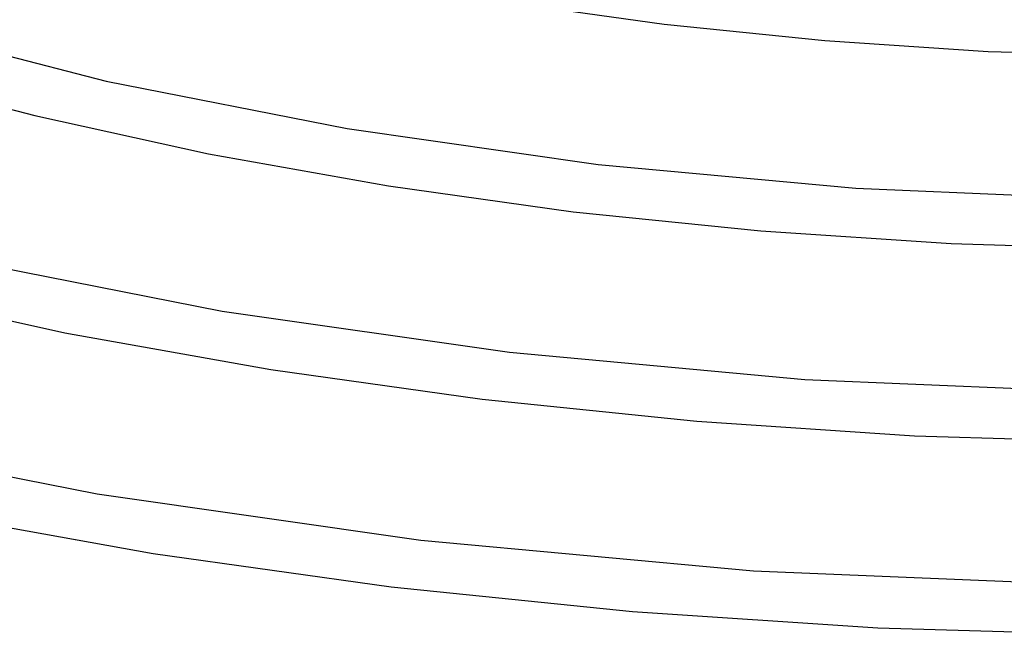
# Model space of a CAD drawing. Header units: millimetres. Extents: x -519 to 519, y -260 to 440.
# Tile 55 of 107: x -96 to -17, y 143 to 192. Entities that reach past the tile are written whole.
import ezdxf

# ---------------------------------------------------------------- set-up
doc = ezdxf.new("R2010")
doc.units = ezdxf.units.MM
doc.layers.add('THICK', color=7, linetype='Continuous')

msp = doc.modelspace()

# ---------------------------------------------------------------- linework, layer by layer
at = {"layer": 'THICK'}
for p, q in [((-56.698, 193.457), (-44.015, 191.683)), ((-107.131, 191.78), (-88.818, 187.111)), ((-44.015, 191.683), (-31.105, 190.359)), ((-31.105, 190.359), (-18.006, 189.491)), ((-18.006, 189.491), (-4.782, 189.087)), ((-107.935, 187.85), (-94.557, 184.342)), ((-88.818, 187.111), (-69.473, 183.296)), ((-94.557, 184.342), (-80.596, 181.278)), ((-69.473, 183.296), (-49.326, 180.41)), ((-80.596, 181.278), (-66.151, 178.696)), ((-49.326, 180.41), (-28.611, 178.508)), ((-66.151, 178.696), (-51.325, 176.62)), ((-28.611, 178.508), (-7.574, 177.623)), ((-51.325, 176.62), (-36.253, 175.074)), ((-36.253, 175.074), (-20.959, 174.061)), ((-20.959, 174.061), (-5.522, 173.592)), ((-101.665, 173.004), (-79.515, 168.631)), ((-108.125, 170.405), (-92.143, 166.893)), ((-79.515, 168.631), (-56.446, 165.325)), ((-92.143, 166.893), (-75.603, 163.934)), ((-56.446, 165.325), (-32.726, 163.145)), ((-75.603, 163.934), (-58.635, 161.557)), ((-32.726, 163.145), (-8.638, 162.132)), ((-58.635, 161.557), (-41.4, 159.789)), ((-41.4, 159.789), (-23.911, 158.632)), ((-114.51, 158.898), (-89.557, 153.967)), ((-23.911, 158.632), (-6.261, 158.096)), ((-89.557, 153.967), (-63.566, 150.239)), ((-103.69, 152.509), (-85.056, 149.172)), ((-63.566, 150.239), (-36.841, 147.782)), ((-85.056, 149.172), (-65.946, 146.495)), ((-36.841, 147.782), (-9.701, 146.641)), ((-65.946, 146.495), (-46.548, 144.505)), ((-46.548, 144.505), (-26.864, 143.202)), ((-26.864, 143.202), (-6.999, 142.6))]:
    msp.add_line(p, q, dxfattribs=at)

doc.saveas('drawing.dxf')
